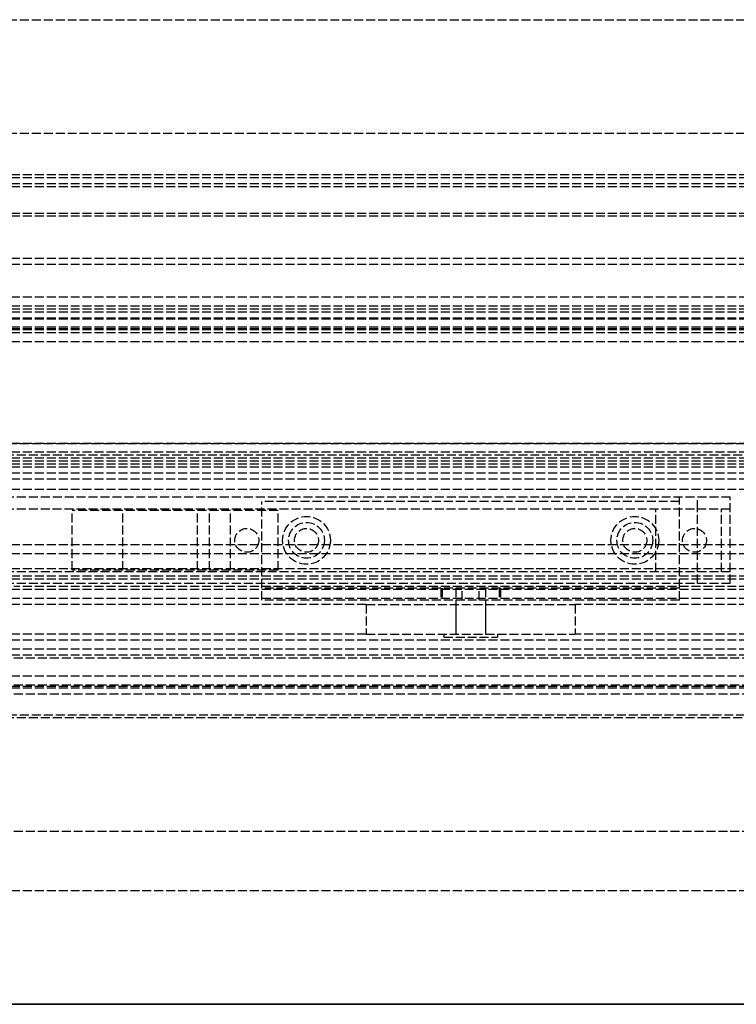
# Model space of a CAD drawing. Header units: millimetres. Extents: x 0 to 3534, y 0 to 599.
# Tile 11 of 19: x 1427 to 1547, y 0 to 165. Entities that reach past the tile are written whole.
import ezdxf

# ---------------------------------------------------------------- set-up
doc = ezdxf.new("R2010")
doc.units = ezdxf.units.MM
doc.header["$LTSCALE"] = 10
doc.linetypes.add('ALLCAD_Strich', pattern=[0.2, 0.15, -0.05])
doc.layers.add('BESCH_KONT_sich_schn_ansi_2d', color=40, linetype='Continuous')
doc.layers.add('BESCH_KONT_sich_schn_grun_2d', color=10, linetype='Continuous')

msp = doc.modelspace()

# ---------------------------------------------------------------- linework, layer by layer
at = {"layer": 'BESCH_KONT_sich_schn_ansi_2d', "linetype": 'ALLCAD_Strich'}
for p, q in [((0, 0, 2102), (3534, 0, 2102)), ((0, 0, 2202), (3534, 0, 2202)), ((0, 0, 2121), (3534, 0, 2121)), ((3515, 0, 2098.5), (19, 0, 2098.5)), ((3515, 0), (19, 0)), ((3515, 0, 2045.5), (19, 0, 2045.5)), ((3515, 0, 2036.5), (19, 0, 2036.5)), ((3515, 0, 2037.5), (19, 0, 2037.5)), ((3515, 0, 2040), (19, 0, 2040)), ((3515, 0, 2122), (19, 0, 2122)), ((3515, 0, 2122.5), (19, 0, 2122.5)), ((3515, 0, 2121.55), (19, 0, 2121.55)), ((3515, 0, 2101.5), (19, 0, 2101.5)), ((3515, 0, 2100), (19, 0, 2100)), ((3515, 0, 2079), (19, 0, 2079)), ((3515, 0, 2046.5), (19, 0, 2046.5)), ((3515, 0, 2043), (19, 0, 2043)), ((3515, 0, 2044), (19, 0, 2044)), ((3515, 0, 46), (19, 0, 46)), ((3515, 0, 53.59), (19, 0, 53.59)), ((3515, 0, 60), (19, 0, 60)), ((3515, 0, 59), (19, 0, 59)), ((3412.5, 0, 41.5), (19, 0, 41.5)), ((3515, 0, 39.5), (19, 0, 39.5)), ((3515, 0, 58.5), (19, 0, 58.5)), ((3515, 0, 48), (19, 0, 48)), ((3515, 0, 45), (19, 0, 45)), ((3515, 0, 54), (19, 0, 54)), ((3515, 0, 50), (19, 0, 50)), ((3515, 0, 53.5), (19, 0, 53.5)), ((3515, 0, 54.5), (19, 0, 54.5)), ((3515, 0, 62), (19, 0, 62)), ((19, 0, 73), (3515, 0, 73)), ((19, 0, 79), (3515, 0, 79)), ((19, 0, 2087), (3515, 0, 2087)), ((1181, 0, 32), (2353, 0, 32)), ((1181, 0, 2080), (2353, 0, 2080)), ((1190, 0, 73.5), (2344, 0, 73.5)), ((2344, 0, 2086.5), (1190, 0, 2086.5)), ((1546, 0, 2076), (1238, 0, 2076)), ((1323, 0, 2097.5), (1606, 0, 2097.5)), ((1467.5, 0, 2078), (1325, 0, 2078)), ((1608, 0, 2083.5), (1325.5, 0, 2083.5)), ((1606, 0, 2096), (1325.5, 0, 2096)), ((1471, 0, 2081), (1342, 0, 2081)), ((1795.5, 0, 2092.5), (1355.5, 0, 2092.5)), ((1795.5, 0, 2087.5), (1355.5, 0, 2087.5)), ((2178, 0, 31), (1356, 0, 31)), ((2178, 0, 29), (1356, 0, 29)), ((1546, 0, 2055), (1426, 0, 2055)), ((1435.75, 0, 2050), (1444.25, 0, 2050)), ((1435.75, 0, 2067.5), (1435.75, 0, 2050)), ((1462.25, 0, 2067.5), (1435.75, 0, 2067.5)), ((1444.25, 0, 2058), (1456.75, 0, 2058)), ((1444.25, 0, 2050), (1444.25, 0, 2058)), ((1456.75, 0, 2050), (1458.75, 0, 2050)), ((1456.75, 0, 2058), (1456.75, 0, 2050)), ((1458.75, 0, 2050), (1470.25, 0, 2059.5)), ((1470.25, 0, 2063), (1462.25, 0, 2067.5)), ((1463, 0, 2078), (1463, 0, 2076)), ((1467, 0, 2078), (1467, 0, 2076)), ((1537.5, 0, 2078), (1467.5, 0, 2078)), ((1467.5, 0, 2077.5), (1467.5, 0, 2080)), ((1467.5, 0, 2077.5), (1497.74, 0, 2050.28)), ((1470.25, 0, 2059.5), (1470.25, 0, 2063)), ((1479, 0, 2081.5), (1471, 0, 2081.5)), ((1471, 0, 2080), (1471, 0, 2081.5)), ((1479, 0, 2081), (1471, 0, 2081)), ((1472, 0, 2078), (1472, 0, 2076)), ((1473, 0, 2078), (1473, 0, 2081.5)), ((1477, 0, 2078), (1477, 0, 2081.5)), ((1478, 0, 2078), (1478, 0, 2076)), ((1479, 0, 2080), (1479, 0, 2081.5)), ((1526, 0, 2081), (1479, 0, 2081)), ((1497.5, 0, 2059), (1497.5, 0, 2069)), ((1503.91, 0, 2049), (1501.09, 0, 2049)), ((1507.26, 0, 2050.28), (1537.5, 0, 2077.5)), ((1507.5, 0, 2069), (1507.5, 0, 2059)), ((1534, 0, 2081.5), (1526, 0, 2081.5)), ((1526, 0, 2080), (1526, 0, 2081.5)), ((1534, 0, 2081), (1526, 0, 2081)), ((1527, 0, 2078), (1527, 0, 2076)), ((1528, 0, 2078), (1528, 0, 2081.5)), ((1532, 0, 2078), (1532, 0, 2081.5)), ((1533, 0, 2078), (1533, 0, 2076)), ((1544.5, 0, 2073.75), (1533.5, 0, 2073.75)), ((1533.5, 0, 2073.75), (1533.5, 0, 2058.25)), ((1533.5, 0, 2058.25), (1544.5, 0, 2058.25)), ((1534, 0, 2080), (1534, 0, 2081.5)), ((1591, 0, 2081), (1534, 0, 2081)), ((1546, 0, 2078), (1537.5, 0, 2078)), ((1537.5, 0, 2077.5), (1537.5, 0, 2080)), ((1538, 0, 2078), (1538, 0, 2076)), ((1542, 0, 2078), (1542, 0, 2076)), ((1544.5, 0, 2058.25), (1544.5, 0, 2073.75)), ((1545.98, 0, 2076), (1545.98, 0, 2075.99)), ((1545.98, 0, 2075.99), (1545.98, 0, 2075.99)), ((1545.98, 0, 2076), (1545.98, 0, 2075.99)), ((1545.98, 0, 2076), (1545.98, 0, 2076)), ((1545.98, 0, 2075.99), (1545.98, 0, 2075.99)), ((1545.98, 0, 2075.99), (1545.98, 0, 2076)), ((1545.99, 0, 2076), (1545.99, 0, 2076)), ((1545.99, 0, 2076), (1545.99, 0, 2075.99)), ((1545.99, 0, 2076), (1545.99, 0, 2076)), ((1545.99, 0, 2076), (1545.99, 0, 2076)), ((1545.99, 0, 2076), (1545.99, 0, 2076)), ((1545.99, 0, 2075.99), (1545.99, 0, 2075.99)), ((1545.99, 0, 2075.99), (1545.99, 0, 2075.99)), ((1545.99, 0, 2075.99), (1545.99, 0, 2075.99)), ((1545.99, 0, 2076), (1545.99, 0, 2076)), ((1545.99, 0, 2076), (1545.99, 0, 2076)), ((1545.99, 0, 2075.99), (1545.99, 0, 2076)), ((1545.99, 0, 2075.99), (1545.99, 0, 2076)), ((1546, 0, 2076), (1546, 0, 2075.99)), ((1546, 0, 2075.99), (1546, 0, 2075.99)), ((1546, 0, 2076), (1546, 0, 2075.99)), ((1546, 0, 2076), (1546, 0, 2076)), ((1546, 0, 2075.99), (1546, 0, 2075.99)), ((1546, 0, 2055), (1546, 0, 2078)), ((2209, 0, 2078), (1546, 0, 2078))]:
    msp.add_line(p, q, dxfattribs=at)
at = {"layer": 'BESCH_KONT_sich_schn_ansi_2d', "linetype": 'ALLCAD_Strich', "extrusion": (0, -1, 0)}
for radius in [17.5, 4.5, 2.5]:
    msp.add_circle((1502.5, 2060.5), radius, dxfattribs=at)
at = {"layer": 'BESCH_KONT_sich_schn_ansi_2d', "linetype": 'ALLCAD_Strich', "extrusion": (0, 1, 0)}
for centre, radius in [((-1502.5, 2060.5), 2.5), ((-1539, 2070), 1.5), ((-1539, 2062), 1.5)]:
    msp.add_circle(centre, radius, dxfattribs=at)
for centre, radius, start, end in [((-1502.5, 2059), 5, 180, 0), ((-1502.5, 2069), 5, 0, 180), ((-1545.98, 2076), 0.00116, 90, 180), ((-1545.98, 2075.99), 0.00116, 180, 270), ((-1545.98, 2076), 0.00271, 0, 90), ((-1545.98, 2075.99), 0.00271, 270, 0), ((-1545.99, 2076), 0.00093, 90, 180), ((-1545.99, 2076), 0.00093, 180, 270), ((-1546, 2076), 0.00271, 0, 90), ((-1546, 2075.99), 0.00271, 270, 0), ((-1546, 2076), 0.00116, 90, 180), ((-1546, 2075.99), 0.00116, 180, 270)]:
    msp.add_arc(centre, radius, start, end, dxfattribs=at)
at = {"layer": 'BESCH_KONT_sich_schn_ansi_2d', "linetype": 'ALLCAD_Strich', "extrusion": (0, -1, 0)}
for centre, radius, start, end in [((1501.09, 2054), 5, 228.0128, 270), ((1503.91, 2054), 5, 270, 311.9872), ((1545.98, 2075.99), 0.00271, 270, 0), ((1545.98, 2076), 0.00271, 0, 90), ((1545.98, 2075.99), 0.00116, 180, 270), ((1545.98, 2076), 0.00116, 90, 180), ((1545.99, 2076), 0.00217, 270, 360), ((1545.99, 2076), 0.00217, 0, 90), ((1546, 2075.99), 0.00271, 270, 0), ((1546, 2076), 0.00271, 0, 90), ((1546, 2075.99), 0.00116, 180, 270), ((1546, 2076), 0.00116, 90, 180)]:
    msp.add_arc(centre, radius, start, end, dxfattribs=at)
at = {"layer": 'BESCH_KONT_sich_schn_grun_2d', "linetype": 'ALLCAD_Strich'}
for p, q in [((19, 165), (3515, 165)), ((19, 146), (3515, 146)), ((3515, 139), (19, 139)), ((3515, 138.5), (19, 138.5)), ((3515, 137.5), (19, 137.5)), ((3515, 137), (19, 137)), ((3515, 132.5), (19, 132.5)), ((3515, 132.09), (19, 132.09)), ((3515, 125), (19, 125)), ((3515, 124), (19, 124)), ((3515, 124), (19.02, 124)), ((3515, 118.5), (19, 118.5)), ((3515, 117), (19, 117)), ((3515, 116.5), (19, 116.5)), ((3515, 116), (19, 116)), ((3515, 115), (19, 115)), ((3515, 114.84), (19, 114.84)), ((3515, 113.5), (19, 113.5)), ((3515, 113.18), (19, 113.18)), ((3515, 113), (19, 113)), ((3515, 112.5), (19, 112.5)), ((3515, 111), (19, 111)), ((3515, 94), (19, 94)), ((19, 94), (3515, 94)), ((3515, 92.5), (19, 92.5)), ((1548, 92), (19, 92)), ((3515, 91.5), (19, 91.5)), ((3515, 91), (19, 91)), ((3515, 90.5), (19, 90.5)), ((3515, 90), (19, 90)), ((3515, 89), (19, 89)), ((3515, 88), (19, 88)), ((3515, 86.25), (19, 86.25)), ((1546, 85), (1238, 85)), ((1537.5, 84.25), (1467.5, 84.25)), ((1467.5, 67.75), (1467.5, 84.25)), ((1537.5, 84.25), (1537.5, 85)), ((1537.5, 67.75), (1537.5, 84.25)), ((1540.5, 83), (1540.5, 85)), ((1546, 70.5), (1546, 85)), ((1545.98, 83), (1238, 83)), ((1435.75, 72.75), (1435.75, 82.75)), ((1462.25, 82.75), (1435.75, 82.75)), ((1444.25, 72.75), (1444.25, 82.75)), ((1456.75, 72.75), (1456.75, 82.75)), ((1458.75, 72.75), (1458.75, 82.75)), ((1462.25, 72.75), (1462.25, 82.75)), ((1470.25, 82.75), (1462.25, 82.75)), ((1470.25, 72.75), (1470.25, 82.75)), ((1533.5, 72.5), (1533.5, 83)), ((1540.5, 72.5), (1540.5, 83)), ((1544.5, 72.5), (1544.5, 83)), ((1546, 83), (1545.98, 83)), ((1545.98, 83), (1545.98, 83)), ((1545.98, 83), (1545.98, 83)), ((1545.98, 83), (1545.98, 83)), ((1545.98, 83), (1545.98, 83)), ((1545.98, 83), (1545.99, 83)), ((1545.98, 83), (1545.98, 83)), ((1545.98, 83), (1545.98, 83)), ((1545.98, 83), (1545.98, 83)), ((1545.98, 83), (1545.98, 83)), ((1545.98, 83), (1545.98, 83)), ((1545.98, 83), (1545.98, 83)), ((1545.98, 83), (1545.98, 83)), ((1545.98, 83), (1545.98, 83)), ((1545.99, 83), (1545.99, 83)), ((1545.99, 83), (1545.99, 83)), ((1545.99, 83), (1545.99, 83)), ((1545.99, 83), (1545.99, 83)), ((1545.99, 83), (1545.99, 83)), ((1545.99, 83), (1545.99, 83)), ((1545.99, 83), (1545.99, 83)), ((1545.99, 83), (1545.99, 83)), ((1545.99, 83), (1545.99, 83)), ((1545.99, 83), (1545.99, 83)), ((1546, 83), (1545.99, 83)), ((1545.99, 83), (1545.99, 83)), ((1546, 83), (1546, 83)), ((1546, 83), (1546, 83)), ((1546, 83), (1546, 83)), ((1546, 83), (1546, 83)), ((1546, 83), (1546, 83)), ((1546, 83), (1546, 83)), ((1546, 83), (1546, 83)), ((1546, 83), (1546, 83)), ((1546, 83), (1546, 83)), ((1546, 83), (1546, 83)), ((1546, 83), (1546, 83)), ((1546, 83), (1546, 83)), ((3515, 77), (19, 77)), ((3515, 75.5), (19, 75.5)), ((3515, 73), (19, 73)), ((1462.25, 72.75), (1435.75, 72.75)), ((1470.25, 72.75), (1462.25, 72.75)), ((3515, 71.75), (19, 71.75)), ((3515, 71.25), (19, 71.25)), ((1546, 72.5), (1238, 72.5)), ((1540.5, 70.5), (1540.5, 72.5)), ((3515, 69.5), (19, 69.5)), ((1546, 70.5), (1325, 70.5)), ((3515, 70), (1426, 70)), ((1537.5, 69.75), (1467.5, 69.75)), ((1497.5, 69.75), (1497.5, 67.75)), ((1497.74, 69.75), (1497.74, 67.75)), ((1500, 69.75), (1500, 62)), ((1501.09, 67.75), (1501.09, 69.75)), ((1503.91, 67.75), (1503.91, 69.75)), ((1505, 69.75), (1505, 62)), ((1507.26, 69.75), (1507.26, 67.75)), ((1507.5, 69.75), (1507.5, 67.75)), ((3515, 68), (19, 68)), ((1537.5, 67.75), (1467.5, 67.75)), ((1485, 67), (1299, 67)), ((1485, 67), (1520, 67)), ((1485, 67), (1485, 62)), ((1500, 67), (1500, 62)), ((1505, 67), (1505, 62)), ((1520, 67), (1520, 62)), ((2235, 67), (1520, 67)), ((1485, 62), (1299, 62)), ((1485, 62), (1520, 62)), ((1498, 62), (1498, 61.5)), ((1498, 61.5), (1507, 61.5)), ((1507, 62), (1507, 61.5)), ((2235, 62), (1520, 62)), ((3515, 61), (19, 61)), ((3515, 59.5), (19, 59.5)), ((2407, 58.5), (1127, 58.5)), ((1795.5, 58), (1355.5, 58)), ((3515, 55), (19, 55)), ((3515, 53.25), (19, 53.25)), ((3515, 53), (19, 53)), ((2397.5, 53.5), (1136.5, 53.5)), ((2399.5, 52), (1134.5, 52)), ((3534, 48), (0, 48)), ((1323, 48.5), (1606, 48.5)), ((0, 29), (3534, 29)), ((1591, 19), (1342, 19)), ((1181, 0), (2353, 0))]:
    msp.add_line(p, q, dxfattribs=at)
for centre, radius in [((1475, 77.75), 4), ((1530, 77.75), 4), ((1465, 77.75), 2), ((1475, 77.75), 3), ((1475, 77.75), 2), ((1530, 77.75), 3), ((1530, 77.75), 2), ((1540, 77.75), 2)]:
    msp.add_circle(centre, radius, dxfattribs=at)

doc.saveas('drawing.dxf')
